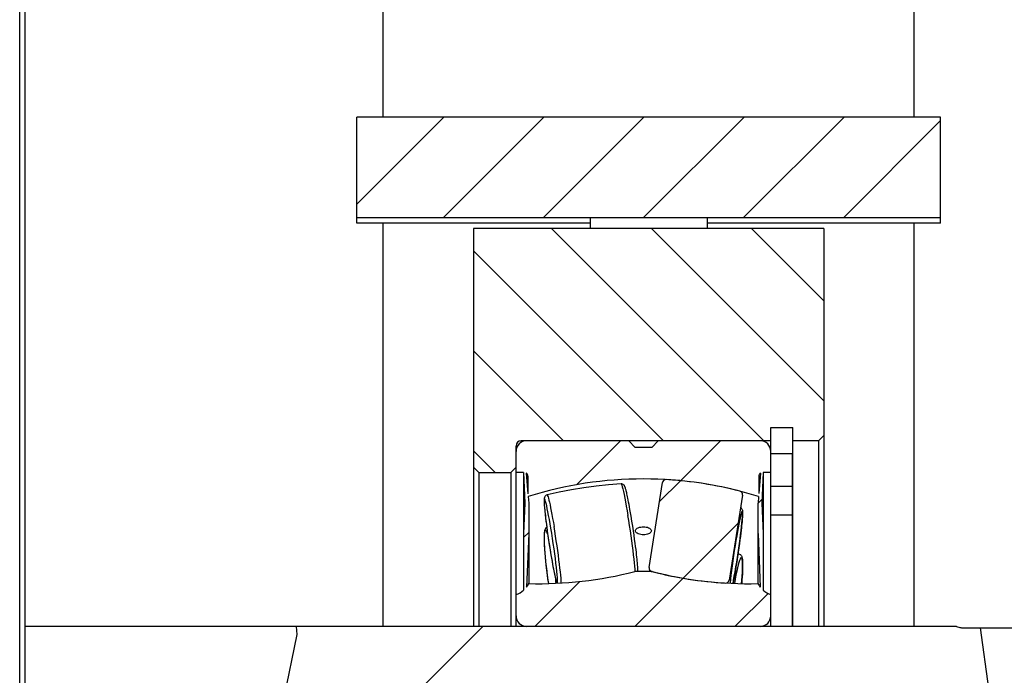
# Model space of a CAD drawing. Extents: x 0 to 594, y 0 to 420.
# Tile 7 of 93: x 60 to 88, y 206 to 225. Entities that reach past the tile are written whole.
import ezdxf

# ---------------------------------------------------------------- set-up
doc = ezdxf.new("R2010")
doc.units = 0
doc.header["$LTSCALE"] = 32.67
doc.layers.get('0').update_dxf_attribs({"linetype": 'CONTINUOUS'})
pattern_1 = [(45, (0, 0), (-1.4142135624, 1.4142135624), [])]

msp = doc.modelspace()

# ---------------------------------------------------------------- hatches: boundary and pattern name
at = {"linetype": 'CONTINUOUS'}
h = msp.add_hatch(dxfattribs=at)
h.set_pattern_fill('default__12', color=2, scale=2, angle=45, style=0, pattern_type=0)
h.set_pattern_definition(pattern_1)
h.paths.add_polyline_path([(86.2218417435, 219.2375129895), (69.7218417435, 219.2375129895), (69.7218417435, 222.0875129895), (86.2218417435, 222.0875129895)])
h = msp.add_hatch(dxfattribs=at)
h.set_pattern_fill('default__8', color=2, scale=2, angle=135, style=0, pattern_type=0)
h.set_pattern_definition([(135, (0, 0), (-1.4142135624, -1.4142135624), [])])
edge = h.paths.add_edge_path()
edge.add_line((82.7718417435, 188.9375129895), (82.9218417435, 188.7875129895))
edge.add_line((82.9218417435, 188.7875129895), (82.9218417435, 183.6875129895))
edge.add_line((82.9218417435, 183.6875129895), (73.0218417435, 183.6875129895))
edge.add_line((73.0218417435, 183.6875129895), (73.0218417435, 189.6875129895))
edge.add_line((73.0218417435, 189.6875129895), (73.1718417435, 189.8375129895))
edge.add_line((73.1718417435, 189.8375129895), (74.0718417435, 189.8375129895))
edge.add_line((74.0718417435, 189.8375129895), (74.2218417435, 189.6875129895))
edge.add_line((74.2218417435, 189.6875129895), (74.2218417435, 189.0875129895))
edge.add_spline(control_points=[(74.2218417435, 189.0875129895), (74.2218731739, 189.0761079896), (74.2243553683, 189.0539395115), (74.2355617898, 189.0218588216), (74.2535759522, 188.9932077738), (74.2775365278, 188.9692471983), (74.3061875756, 188.9512330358), (74.3382682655, 188.9400266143), (74.3604367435, 188.93754442), (74.3718417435, 188.9375129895)], knot_values=[0, 0, 0, 0, 0.1428571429, 0.2857142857, 0.4285714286, 0.5714285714, 0.7142857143, 0.8571428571, 1, 1, 1, 1], degree=3, periodic=0)
edge.add_line((74.3718417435, 188.9375129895), (81.4218417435, 188.9375129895))
edge.add_line((81.4218417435, 188.9375129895), (81.4218417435, 188.5625129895))
edge.add_line((81.4218417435, 188.5625129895), (82.0443417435, 188.5625129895))
edge.add_line((82.0443417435, 188.5625129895), (82.0443417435, 188.9375129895))
edge.add_line((82.0443417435, 188.9375129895), (82.7718417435, 188.9375129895))
edge = h.paths.add_edge_path()
edge.add_line((82.9218417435, 213.0875129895), (82.7718417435, 212.9375129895))
edge.add_line((82.7718417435, 212.9375129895), (82.0443417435, 212.9375129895))
edge.add_line((82.0443417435, 212.9375129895), (82.0443417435, 213.3125129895))
edge.add_line((82.0443417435, 213.3125129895), (81.4218417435, 213.3125129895))
edge.add_line((81.4218417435, 213.3125129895), (81.4218417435, 212.9375129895))
edge.add_line((81.4218417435, 212.9375129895), (74.3718417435, 212.9375129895))
edge.add_spline(control_points=[(74.3718417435, 212.9375129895), (74.3604367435, 212.937481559), (74.3382682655, 212.9349993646), (74.3061875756, 212.9237929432), (74.2775365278, 212.9057787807), (74.2535759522, 212.8818182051), (74.2355617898, 212.8531671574), (74.2243553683, 212.8210864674), (74.2218731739, 212.7989179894), (74.2218417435, 212.7875129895)], knot_values=[0, 0, 0, 0, 0.1428571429, 0.2857142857, 0.4285714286, 0.5714285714, 0.7142857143, 0.8571428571, 1, 1, 1, 1], degree=3, periodic=0)
edge.add_line((74.2218417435, 212.7875129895), (74.2218417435, 212.1875129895))
edge.add_line((74.2218417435, 212.1875129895), (74.0718417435, 212.0375129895))
edge.add_line((74.0718417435, 212.0375129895), (73.1718417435, 212.0375129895))
edge.add_line((73.1718417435, 212.0375129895), (73.0218417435, 212.1875129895))
edge.add_line((73.0218417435, 212.1875129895), (73.0218417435, 218.9375129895))
edge.add_line((73.0218417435, 218.9375129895), (82.9218417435, 218.9375129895))
edge.add_line((82.9218417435, 218.9375129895), (82.9218417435, 213.0875129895))
h = msp.add_hatch(dxfattribs=at)
h.set_pattern_fill('default__6', color=2, scale=2, angle=45, style=0, pattern_type=0)
h.set_pattern_definition(pattern_1)
edge = h.paths.add_edge_path()
edge.add_line((78.3573451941, 190.120666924), (77.9809857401, 192.5195629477))
edge.add_spline(control_points=[(77.9809719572, 192.5196507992), (77.9791336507, 192.5323373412), (77.979768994, 192.5565310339), (77.9942312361, 192.5913872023), (78.0204826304, 192.618497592), (78.0424362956, 192.6286845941), (78.0548102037, 192.6320333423)], knot_values=[0, 0, 0, 0, 0.25, 0.5, 0.75, 1, 1, 1, 1], degree=3, periodic=0)
edge.add_arc((80.7837417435, 182.0585129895), 10.92, 93.3610238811, 104.4717223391)
edge.add_spline(control_points=[(80.1435316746, 192.959729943), (80.1563365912, 192.9603314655), (80.1803551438, 192.9573569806), (80.2136475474, 192.9395883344), (80.2380892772, 192.9108357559), (80.2461031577, 192.8879990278), (80.2482382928, 192.875359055)], knot_values=[0, 0, 0, 0, 0.25, 0.5, 0.75, 1, 1, 1, 1], degree=3, periodic=0)
edge.add_line((80.2482520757, 192.8752712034), (80.6246115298, 190.4763751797))
edge.add_spline(control_points=[(80.6246115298, 190.4763751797), (80.6264498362, 190.4636886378), (80.6258144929, 190.4394949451), (80.6113522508, 190.4046387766), (80.5851008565, 190.377528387), (80.5631471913, 190.3673413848), (80.5507732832, 190.3639926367)], knot_values=[0, 0, 0, 0, 0.25, 0.5, 0.75, 1, 1, 1, 1], degree=3, periodic=0)
edge.add_arc((77.8218417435, 200.9375129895), 10.92, 273.3610238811, 284.4717223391)
edge.add_spline(control_points=[(78.4620518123, 190.036296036), (78.4492468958, 190.0356945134), (78.4252283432, 190.0386689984), (78.3919359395, 190.0564376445), (78.3674942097, 190.0851902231), (78.3594803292, 190.1080269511), (78.3573451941, 190.120666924)], knot_values=[0, 0, 0, 0, 0.25, 0.5, 0.75, 1, 1, 1, 1], degree=3, periodic=0)
edge = h.paths.add_edge_path()
edge.add_line((77.9809857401, 209.3554630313), (78.3573451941, 211.754359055))
edge.add_spline(control_points=[(78.3573451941, 211.754359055), (78.3594803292, 211.7669990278), (78.3674942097, 211.7898357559), (78.3919359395, 211.8185883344), (78.4252283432, 211.8363569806), (78.4492468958, 211.8393314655), (78.4620518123, 211.838729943)], knot_values=[0, 0, 0, 0, 0.25, 0.5, 0.75, 1, 1, 1, 1], degree=3, periodic=0)
edge.add_arc((77.8218417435, 200.9375129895), 10.92, 75.5282776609, 86.6389761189)
edge.add_spline(control_points=[(80.5507732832, 211.5110333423), (80.5631471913, 211.5076845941), (80.5851008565, 211.497497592), (80.6113522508, 211.4703872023), (80.6258144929, 211.4355310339), (80.6264498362, 211.4113373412), (80.6246115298, 211.3986507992)], knot_values=[0, 0, 0, 0, 0.25, 0.5, 0.75, 1, 1, 1, 1], degree=3, periodic=0)
edge.add_line((80.6246115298, 211.3986507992), (80.2482520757, 208.9997547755))
edge.add_spline(control_points=[(80.2482382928, 208.999666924), (80.2461031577, 208.9870269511), (80.2380892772, 208.9641902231), (80.2136475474, 208.9354376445), (80.1803551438, 208.9176689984), (80.1563365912, 208.9146945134), (80.1435316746, 208.915296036)], knot_values=[0, 0, 0, 0, 0.25, 0.5, 0.75, 1, 1, 1, 1], degree=3, periodic=0)
edge.add_arc((80.7837417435, 219.8165129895), 10.92, 255.5282776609, 266.6389761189)
edge.add_spline(control_points=[(78.0548102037, 209.2429926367), (78.0424362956, 209.2463413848), (78.0204826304, 209.256528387), (77.9942312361, 209.2836387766), (77.979768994, 209.3184949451), (77.9791336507, 209.3426886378), (77.9809719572, 209.3553751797)], knot_values=[0, 0, 0, 0, 0.25, 0.5, 0.75, 1, 1, 1, 1], degree=3, periodic=0)
edge = h.paths.add_edge_path()
edge.add_line((81.2061417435, 212.0375129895), (81.1702167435, 211.1750129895))
edge.add_line((81.1702167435, 211.1750129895), (81.2061417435, 210.3125129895))
edge.add_line((81.2061417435, 210.3125129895), (81.2061417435, 208.7165105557))
edge.add_spline(control_points=[(81.2061417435, 208.7165105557), (81.2379736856, 208.6885207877), (81.3057556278, 208.6390314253), (81.3817736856, 208.6025224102), (81.4218417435, 208.5875129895)], knot_values=[0, 0, 0, 0, 0.5, 1, 1, 1, 1], degree=3, periodic=0)
edge.add_line((81.4218417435, 208.5875129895), (81.4218417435, 207.9875129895))
edge.add_spline(control_points=[(81.4218417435, 207.9875129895), (81.421602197, 207.9550988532), (81.4120114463, 207.8937367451), (81.3685088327, 207.8081204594), (81.3012342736, 207.7408459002), (81.2156179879, 207.6973432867), (81.1542558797, 207.6877525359), (81.1218417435, 207.6875129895)], knot_values=[0, 0, 0, 0, 0.2, 0.4, 0.6, 0.8, 1, 1, 1, 1], degree=3, periodic=0)
edge.add_line((81.1218417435, 207.6875129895), (74.5218417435, 207.6875129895))
edge.add_spline(control_points=[(74.5218417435, 207.6875129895), (74.4894276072, 207.6877525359), (74.4280654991, 207.6973432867), (74.3424492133, 207.7408459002), (74.2751746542, 207.8081204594), (74.2316720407, 207.8937367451), (74.2220812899, 207.9550988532), (74.2218417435, 207.9875129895)], knot_values=[0, 0, 0, 0, 0.2, 0.4, 0.6, 0.8, 1, 1, 1, 1], degree=3, periodic=0)
edge.add_line((74.2218417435, 207.9875129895), (74.2218417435, 208.5875129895))
edge.add_spline(control_points=[(74.2218417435, 208.5875129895), (74.2618783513, 208.6025106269), (74.3378399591, 208.6389858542), (74.4055783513, 208.6884209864), (74.4373917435, 208.7163785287)], knot_values=[0, 0, 0, 0, 0.5, 1, 1, 1, 1], degree=3, periodic=0)
edge.add_line((74.4373917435, 208.7163785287), (74.4373917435, 210.3125129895))
edge.add_line((74.4373917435, 210.3125129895), (74.4733167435, 211.1750129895))
edge.add_line((74.4733167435, 211.1750129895), (74.4373917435, 212.0375129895))
edge.add_line((74.4373917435, 212.0375129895), (74.2218417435, 212.0375129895))
edge.add_line((74.2218417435, 212.0375129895), (74.2218417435, 212.6375129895))
edge.add_spline(control_points=[(74.2218417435, 212.6375129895), (74.2220812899, 212.6699271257), (74.2316720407, 212.7312892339), (74.2751746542, 212.8169055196), (74.3424492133, 212.8841800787), (74.4280654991, 212.9276826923), (74.4894276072, 212.937273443), (74.5218417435, 212.9375129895)], knot_values=[0, 0, 0, 0, 0.2, 0.4, 0.6, 0.8, 1, 1, 1, 1], degree=3, periodic=0)
edge.add_line((74.5218417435, 212.9375129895), (77.4093417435, 212.9375129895))
edge.add_line((77.4093417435, 212.9375129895), (77.5849996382, 212.7500129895))
edge.add_line((77.5849996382, 212.7500129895), (78.0586838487, 212.7500129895))
edge.add_line((78.0586838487, 212.7500129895), (78.2343417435, 212.9375129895))
edge.add_line((78.2343417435, 212.9375129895), (81.1218417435, 212.9375129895))
edge.add_spline(control_points=[(81.1218417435, 212.9375129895), (81.1542558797, 212.937273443), (81.2156179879, 212.9276826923), (81.3012342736, 212.8841800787), (81.3685088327, 212.8169055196), (81.4120114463, 212.7312892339), (81.421602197, 212.6699271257), (81.4218417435, 212.6375129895)], knot_values=[0, 0, 0, 0, 0.2, 0.4, 0.6, 0.8, 1, 1, 1, 1], degree=3, periodic=0)
edge.add_line((81.4218417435, 212.6375129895), (81.4218417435, 212.0375129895))
edge.add_line((81.4218417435, 212.0375129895), (81.2061417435, 212.0375129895))
edge.add_line((81.0624417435, 210.3125129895), (81.0624417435, 211.1705239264))
edge.add_line((81.0624417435, 211.1705239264), (81.0781990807, 211.3606622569))
edge.add_arc((77.8218417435, 200.9380123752), 10.9195006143, 72.6495850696, 107.3512187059)
edge.add_line((74.5653381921, 211.360616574), (74.5810917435, 211.1705239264))
edge.add_line((74.5810917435, 211.1705239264), (74.5810917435, 210.3125129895))
edge.add_line((74.5810917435, 210.3125129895), (74.5181136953, 208.8005139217))
edge.add_arc((73.9810315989, 209.2350149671), 0.690831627, 321.0270361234, 330.9879934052)
edge.add_arc((74.8597917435, 219.8165129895), 10.92, 268.5589778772, 284.4185149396)
edge.add_line((77.5789030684, 209.2404629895), (78.0647804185, 209.2404629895))
edge.add_arc((80.7838917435, 219.8165129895), 10.92, 255.5814850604, 271.4410221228)
edge.add_arc((81.6626518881, 209.2350149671), 0.690831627, 209.0120065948, 218.9521052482)
edge.add_line((81.1254116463, 208.8007094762), (81.0624417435, 210.3125129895))
edge.add_line((81.0849417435, 211.442023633), (81.1330887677, 212.0229970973))
edge.add_spline(control_points=[(81.1330887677, 212.0229970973), (81.1230374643, 212.0167673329), (81.1060549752, 212.0020997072), (81.0887828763, 211.9714154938), (81.0850533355, 211.9492878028), (81.0849417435, 211.9374629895)], knot_values=[0, 0, 0, 0, 0.3333333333, 0.6666666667, 1, 1, 1, 1], degree=3, periodic=0)
edge.add_line((81.0849417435, 211.9374629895), (81.0849417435, 211.442023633))
edge.add_line((74.510436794, 212.0230927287), (74.5587417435, 211.440213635))
edge.add_line((74.5587417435, 211.440213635), (74.5587417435, 211.9374629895))
edge.add_spline(control_points=[(74.5587417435, 211.9374629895), (74.5586293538, 211.9493105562), (74.5548869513, 211.9714757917), (74.5375536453, 212.0022023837), (74.5205186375, 212.0168690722), (74.510436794, 212.0230927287)], knot_values=[0, 0, 0, 0, 0.3333333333, 0.6666666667, 1, 1, 1, 1], degree=3, periodic=0)
edge = h.paths.add_edge_path()
edge.add_line((81.2061417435, 191.5625129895), (81.1702167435, 190.7000129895))
edge.add_line((81.1702167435, 190.7000129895), (81.2061417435, 189.8375129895))
edge.add_line((81.2061417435, 189.8375129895), (81.4218417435, 189.8375129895))
edge.add_line((81.4218417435, 189.8375129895), (81.4218417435, 189.2375129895))
edge.add_spline(control_points=[(81.4218417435, 189.2375129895), (81.421602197, 189.2050988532), (81.4120114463, 189.1437367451), (81.3685088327, 189.0581204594), (81.3012342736, 188.9908459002), (81.2156179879, 188.9473432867), (81.1542558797, 188.9377525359), (81.1218417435, 188.9375129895)], knot_values=[0, 0, 0, 0, 0.2, 0.4, 0.6, 0.8, 1, 1, 1, 1], degree=3, periodic=0)
edge.add_line((81.1218417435, 188.9375129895), (78.2343417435, 188.9375129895))
edge.add_line((78.2343417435, 188.9375129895), (78.0586838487, 189.1250129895))
edge.add_line((78.0586838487, 189.1250129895), (77.5849996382, 189.1250129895))
edge.add_line((77.5849996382, 189.1250129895), (77.4093417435, 188.9375129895))
edge.add_line((77.4093417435, 188.9375129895), (74.5218417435, 188.9375129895))
edge.add_spline(control_points=[(74.5218417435, 188.9375129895), (74.4894276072, 188.9377525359), (74.4280654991, 188.9473432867), (74.3424492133, 188.9908459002), (74.2751746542, 189.0581204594), (74.2316720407, 189.1437367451), (74.2220812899, 189.2050988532), (74.2218417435, 189.2375129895)], knot_values=[0, 0, 0, 0, 0.2, 0.4, 0.6, 0.8, 1, 1, 1, 1], degree=3, periodic=0)
edge.add_line((74.2218417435, 189.2375129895), (74.2218417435, 189.8375129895))
edge.add_line((74.2218417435, 189.8375129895), (74.4373917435, 189.8375129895))
edge.add_line((74.4373917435, 189.8375129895), (74.4733167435, 190.7000129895))
edge.add_line((74.4733167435, 190.7000129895), (74.4373917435, 191.5625129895))
edge.add_line((74.4373917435, 191.5625129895), (74.4373917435, 193.1586474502))
edge.add_spline(control_points=[(74.4373917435, 193.1586474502), (74.4055783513, 193.1866049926), (74.3378399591, 193.2360401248), (74.2618783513, 193.2725153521), (74.2218417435, 193.2875129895)], knot_values=[0, 0, 0, 0, 0.5, 1, 1, 1, 1], degree=3, periodic=0)
edge.add_line((74.2218417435, 193.2875129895), (74.2218417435, 193.8875129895))
edge.add_spline(control_points=[(74.2218417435, 193.8875129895), (74.2220812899, 193.9199271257), (74.2316720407, 193.9812892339), (74.2751746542, 194.0669055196), (74.3424492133, 194.1341800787), (74.4280654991, 194.1776826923), (74.4894276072, 194.187273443), (74.5218417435, 194.1875129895)], knot_values=[0, 0, 0, 0, 0.2, 0.4, 0.6, 0.8, 1, 1, 1, 1], degree=3, periodic=0)
edge.add_line((74.5218417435, 194.1875129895), (81.1218417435, 194.1875129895))
edge.add_spline(control_points=[(81.1218417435, 194.1875129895), (81.1542558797, 194.187273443), (81.2156179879, 194.1776826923), (81.3012342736, 194.1341800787), (81.3685088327, 194.0669055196), (81.4120114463, 193.9812892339), (81.421602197, 193.9199271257), (81.4218417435, 193.8875129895)], knot_values=[0, 0, 0, 0, 0.2, 0.4, 0.6, 0.8, 1, 1, 1, 1], degree=3, periodic=0)
edge.add_line((81.4218417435, 193.8875129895), (81.4218417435, 193.2875129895))
edge.add_spline(control_points=[(81.4218417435, 193.2875129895), (81.3817736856, 193.2725035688), (81.3057556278, 193.2359945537), (81.2379736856, 193.1865051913), (81.2061417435, 193.1585154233)], knot_values=[0, 0, 0, 0, 0.5, 1, 1, 1, 1], degree=3, periodic=0)
edge.add_line((81.2061417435, 193.1585154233), (81.2061417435, 191.5625129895))
edge.add_line((81.0624417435, 190.7045020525), (81.0624417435, 191.5625129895))
edge.add_line((81.0624417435, 191.5625129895), (81.1254116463, 193.0743165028))
edge.add_arc((81.6626518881, 192.6400110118), 0.690831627, 141.0478947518, 150.9879934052)
edge.add_arc((80.7838917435, 182.0585129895), 10.92, 88.5589778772, 104.4185149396)
edge.add_line((78.0647804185, 192.6345629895), (77.5789030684, 192.6345629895))
edge.add_arc((74.8597917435, 182.0585129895), 10.92, 75.5814850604, 91.4410221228)
edge.add_arc((73.9810315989, 192.6400110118), 0.690831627, 29.0120065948, 38.9729638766)
edge.add_line((74.5181136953, 193.0745120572), (74.5810917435, 191.5625129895))
edge.add_line((74.5810917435, 191.5625129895), (74.5810917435, 190.7045020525))
edge.add_line((74.5810917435, 190.7045020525), (74.5653381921, 190.5144094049))
edge.add_arc((77.8218417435, 200.9370136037), 10.9195006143, 252.6487812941, 287.3504149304)
edge.add_line((81.0781990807, 190.514363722), (81.0624417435, 190.7045020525))
edge.add_line((81.1330887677, 189.8520288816), (81.0849417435, 190.4330023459))
edge.add_line((81.0849417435, 190.4330023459), (81.0849417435, 189.9375629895))
edge.add_spline(control_points=[(81.0849417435, 189.9375629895), (81.0850533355, 189.9257381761), (81.0887828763, 189.9036104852), (81.1060549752, 189.8729262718), (81.1230374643, 189.858258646), (81.1330887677, 189.8520288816)], knot_values=[0, 0, 0, 0, 0.3333333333, 0.6666666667, 1, 1, 1, 1], degree=3, periodic=0)
edge.add_line((74.5587417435, 190.434812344), (74.510436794, 189.8519332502))
edge.add_spline(control_points=[(74.510436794, 189.8519332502), (74.5205186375, 189.8581569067), (74.5375536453, 189.8728235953), (74.5548869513, 189.9035501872), (74.5586293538, 189.9257154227), (74.5587417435, 189.9375629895)], knot_values=[0, 0, 0, 0, 0.3333333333, 0.6666666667, 1, 1, 1, 1], degree=3, periodic=0)
edge.add_line((74.5587417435, 189.9375629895), (74.5587417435, 190.434812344))
h = msp.add_hatch(dxfattribs=at)
h.set_pattern_fill('default__30', color=2, scale=11.88, angle=45, style=0, pattern_type=0)
h.set_pattern_definition([(45, (0, 0), (-8.4004285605, 8.4004285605), [])])
edge = h.paths.add_edge_path()
edge.add_arc((86.8611633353, 193.8500129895), 0.375, 90, 105.0000000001)
edge.add_line((86.7641061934, 194.2122351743), (86.6718417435, 194.1875129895))
edge.add_line((86.6718417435, 194.1875129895), (65.2469936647, 194.1875129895))
edge.add_spline(control_points=[(65.2469936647, 194.1875129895), (65.2489046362, 194.3278337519), (65.2646400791, 194.6476863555), (65.3201005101, 195.2368381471), (65.4190679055, 195.9601438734), (65.568312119, 196.826856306), (65.7672730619, 197.8170346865), (66.0118977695, 198.9081140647), (66.2315736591, 199.828927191), (66.4624743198, 200.7546899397), (66.6942520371, 201.6477001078), (66.9270189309, 202.5222328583), (67.1574847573, 203.3807003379), (67.3825651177, 204.2314340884), (67.5976608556, 205.0878381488), (67.7981972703, 205.9695441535), (67.9702892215, 206.9333242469), (68.0298531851, 207.4473536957), (68.0488609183, 207.6875129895)], knot_values=[0, 0, 0, 0, 0.0625, 0.125, 0.1875, 0.25, 0.3125, 0.375, 0.4375, 0.5, 0.5625, 0.625, 0.6875, 0.75, 0.8125, 0.875, 0.9375, 1, 1, 1, 1], degree=3, periodic=0)
edge.add_line((68.0488609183, 207.6875129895), (86.6718417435, 207.6875129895))
edge.add_line((86.6718417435, 207.6875129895), (86.7641061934, 207.6627908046))
edge.add_arc((86.8611633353, 208.0250129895), 0.375, 255, 269.9999999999)
edge.add_line((86.8611633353, 207.6500129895), (87.3617797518, 207.6500129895))
edge.add_spline(control_points=[(87.3617797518, 207.6500129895), (87.4226771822, 207.2406984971), (87.5310158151, 206.4040445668), (87.6659498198, 205.0903808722), (87.7349256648, 203.7318582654), (87.7517978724, 202.1789516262), (87.6970201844, 200.4234959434), (87.5584875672, 198.4085050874), (87.3367855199, 196.1919058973), (87.1914879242, 194.8707171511), (87.1146358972, 194.2250129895)], knot_values=[0, 0, 0, 0, 0.125, 0.25, 0.375, 0.5, 0.625, 0.75, 0.875, 1, 1, 1, 1], degree=3, periodic=0)
edge.add_line((87.1146358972, 194.2250129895), (86.8611633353, 194.2250129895))

# ---------------------------------------------------------------- linework, layer by layer
at = {"color": 7, "linetype": 'CONTINUOUS'}
for p, q in [((70.4718417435, 222.0875129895), (70.4718417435, 289.2875129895)), ((85.4718417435, 222.0875129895), (85.4718417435, 289.2875129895)), ((60.1968417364, 161.6375129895), (60.1968417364, 240.2375129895)), ((60.3468417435, 161.7878392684), (60.3468417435, 240.0871867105)), ((69.7218417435, 219.0875129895), (69.7218417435, 222.0875129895)), ((86.2218417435, 222.0875129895), (69.7218417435, 222.0875129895)), ((86.2218417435, 219.0875129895), (86.2218417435, 222.0875129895)), ((86.2218417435, 219.2375129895), (69.7218417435, 219.2375129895)), ((76.3218417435, 219.0875129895), (69.7218417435, 219.0875129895)), ((70.4718417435, 207.6875129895), (70.4718417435, 219.0875129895)), ((76.3218417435, 219.2375129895), (76.3218417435, 218.9375129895)), ((79.6218417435, 219.2375129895), (79.6218417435, 218.9375129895)), ((86.2218417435, 219.0875129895), (79.6218417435, 219.0875129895)), ((85.4718417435, 207.6875129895), (85.4718417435, 219.0875129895)), ((73.0218417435, 218.9375129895), (73.0218417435, 207.6875129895)), ((82.9218417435, 218.9375129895), (73.0218417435, 218.9375129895)), ((82.9218417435, 218.9375129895), (82.9218417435, 207.6875129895)), ((81.4218417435, 207.6875129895), (81.4218417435, 213.3125129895)), ((81.4218417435, 213.3125129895), (82.0443417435, 213.3125129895)), ((82.0443417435, 207.6875129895), (82.0443417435, 213.3125129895)), ((81.4218417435, 212.9375129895), (74.3718417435, 212.9375129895)), ((77.4093417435, 212.9375129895), (77.5849996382, 212.7500129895)), ((78.2343417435, 212.9375129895), (78.0586838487, 212.7500129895)), ((82.7718417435, 212.9375129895), (82.0443417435, 212.9375129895)), ((82.7718417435, 212.9375129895), (82.9218417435, 213.0875129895)), ((82.7718417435, 212.9375129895), (82.7718417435, 207.6875129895)), ((74.2218417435, 207.6875129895), (74.2218417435, 212.7875129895)), ((78.0586838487, 212.7500129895), (77.5849996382, 212.7500129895)), ((81.4218417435, 212.5752777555), (82.0218417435, 212.5752777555)), ((82.0218417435, 212.5752777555), (82.0218417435, 207.6875129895)), ((73.1718417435, 212.0375129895), (73.0218417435, 212.1875129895)), ((73.1718417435, 212.0375129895), (73.1718417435, 207.6875129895)), ((73.1718417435, 212.0375129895), (74.0718417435, 212.0375129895)), ((74.0718417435, 212.0375129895), (74.2218417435, 212.1875129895)), ((74.0718417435, 212.0375129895), (74.0718417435, 207.6875129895)), ((74.4373917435, 212.0375129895), (74.2218417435, 212.0375129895)), ((74.4373917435, 212.0375129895), (74.4733167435, 211.1750129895)), ((74.4373917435, 212.0375129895), (74.4373917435, 208.7163785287)), ((74.510436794, 212.0230927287), (74.5587417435, 211.440213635)), ((81.1330887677, 212.0229970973), (81.0849417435, 211.442023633)), ((81.2061417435, 212.0375129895), (81.1702167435, 211.1750129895)), ((81.2061417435, 212.0375129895), (81.2061417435, 208.7165105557)), ((81.4218417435, 212.0375129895), (81.2061417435, 212.0375129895)), ((74.5587417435, 211.9374629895), (74.5587417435, 211.440213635)), ((77.9809857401, 209.3554630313), (78.3573451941, 211.754359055)), ((81.0849417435, 211.9374629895), (81.0849417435, 211.442023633)), ((74.5653381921, 211.360616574), (74.5810917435, 211.1705239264)), ((80.6246115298, 211.3986507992), (80.2482520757, 208.9997547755)), ((81.0781990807, 211.3606622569), (81.0624417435, 211.1705239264)), ((74.4733167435, 211.1750129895), (74.4373917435, 210.3125129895)), ((74.5810917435, 211.1705239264), (74.5810917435, 208.8929753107)), ((81.0624417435, 208.8932313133), (81.0624417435, 211.1705239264)), ((81.1702167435, 211.1750129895), (81.2061417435, 210.3125129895)), ((81.4218417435, 210.8395038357), (82.0218417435, 210.8395038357)), ((74.5810917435, 210.3125129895), (74.5181136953, 208.8005139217)), ((81.0624417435, 210.3125129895), (81.1254116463, 208.8007094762)), ((80.4956604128, 209.748554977), (80.513623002, 209.7447755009)), ((78.0647804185, 209.2404629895), (77.5789030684, 209.2404629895)), ((78.0015057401, 209.2404629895), (78.004979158, 209.2739730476)), ((80.606511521, 208.9949647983), (80.5985793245, 208.8990362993)), ((86.6718417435, 207.6875129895), (60.3468417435, 207.6875129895)), ((68.013375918, 207.6875129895), (68.0276763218, 207.4634324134)), ((86.6718417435, 207.6875129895), (86.7641061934, 207.6627908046)), ((86.8611633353, 207.6500129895), (117.9825201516, 207.6500129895)), ((87.5792777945, 205.9349178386), (87.3519096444, 207.6500129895)), ((68.0276763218, 207.4634324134), (67.2776111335, 203.8360060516))]:
    msp.add_line(p, q, dxfattribs=at)
at = {"color": 9, "linetype": 'CONTINUOUS'}
for p, q in [((74.3718417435, 212.8963044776), (74.3718417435, 212.9375129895)), ((82.0218417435, 211.6435038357), (81.4218417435, 211.6435038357)), ((77.4081485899, 210.6833890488), (77.3851043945, 210.823911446)), ((80.4577109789, 210.2476529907), (80.4364249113, 210.1210590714)), ((80.4987208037, 209.4249676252), (80.4784361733, 209.3426347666)), ((80.2815582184, 209.0202182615), (80.2699445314, 208.9114743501))]:
    msp.add_line(p, q, dxfattribs=at)
at = {"color": 7, "linetype": 'CONTINUOUS'}
for points in [[(77.1894347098, 211.7157619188), (76.8377416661, 211.6920425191), (76.4869532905, 211.6569555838), (76.1374386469, 211.6105336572), (75.789566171, 211.5528213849), (75.4437027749, 211.4838754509), (75.1002129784, 211.4037644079)], [(77.4740552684, 210.8081563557), (77.4579768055, 210.9030887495), (77.4428718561, 210.9898172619), (77.4288412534, 211.0681837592), (77.4158288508, 211.1388887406), (77.4037856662, 211.202532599), (77.3926723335, 211.2596210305), (77.3824293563, 211.3107269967), (77.3730070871, 211.3563391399), (77.3643442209, 211.3969727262), (77.3563880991, 211.4330732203), (77.3490797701, 211.4650890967), (77.342366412, 211.493416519), (77.3361924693, 211.5184399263), (77.3305047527, 211.5405103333), (77.3252499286, 211.5599560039), (77.3203704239, 211.5770956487), (77.3158115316, 211.5922106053), (77.3114980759, 211.6056170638), (77.3073630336, 211.6175640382), (77.3032787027, 211.6284178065), (77.2991318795, 211.6384191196), (77.2946484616, 211.6480627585), (77.2895360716, 211.6576492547), (77.2831947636, 211.6677139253), (77.2745922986, 211.678799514), (77.2633938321, 211.6899808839), (77.2491092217, 211.7004561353), (77.2316992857, 211.7090427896), (77.2116824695, 211.7144882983), (77.1894347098, 211.7157619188)], [(75.0201696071, 211.3126526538), (75.0183844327, 211.3013289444), (75.0171548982, 211.2898102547), (75.0163282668, 211.2776959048), (75.0158203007, 211.2643960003), (75.0156126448, 211.2496139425), (75.015709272, 211.232924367), (75.0161332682, 211.2140195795), (75.0169202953, 211.192522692), (75.0181148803, 211.1680849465)], [(75.1002129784, 211.4037644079), (75.077712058, 211.3952347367), (75.0591369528, 211.38288118), (75.0444718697, 211.3679701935), (75.0339812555, 211.3523590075), (75.0272125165, 211.3378671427), (75.0228755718, 211.3245646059), (75.0201696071, 211.3126526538)], [(75.0181148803, 211.1680849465), (75.0197706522, 211.1403198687), (75.0219493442, 211.1088209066), (75.0247202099, 211.0731631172), (75.0281626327, 211.0328707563), (75.0323624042, 210.9874669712), (75.0374182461, 210.9364042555), (75.0434333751, 210.8791594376), (75.050527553, 210.8151199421), (75.0588210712, 210.7437409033), (75.0684544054, 210.6643765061), (75.0795603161, 210.5765248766), (75.0922949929, 210.4795815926), (75.1067906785, 210.3732191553), (75.1232034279, 210.2570351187), (75.1417536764, 210.1303330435), (75.1622017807, 209.9956294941), (75.1842532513, 209.8556334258), (75.2077282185, 209.7122376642)], [(80.5693303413, 211.0462913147), (80.5824263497, 211.0375717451), (80.5970551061, 211.022681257), (80.607510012, 211.0071114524), (80.614262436, 210.9926443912), (80.6185844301, 210.9793728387), (80.6212734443, 210.9675194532)], [(80.6212734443, 210.9675194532), (80.623045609, 210.9562681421), (80.6242672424, 210.9448271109), (80.6250904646, 210.9327979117), (80.62559957, 210.9195910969), (80.6258131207, 210.9049098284), (80.6257274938, 210.8883279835), (80.625319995, 210.8695385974), (80.6245555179, 210.8481651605), (80.6233901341, 210.8238586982)], [(77.6644406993, 209.2404629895), (77.6649040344, 209.2472721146), (77.6654090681, 209.2605457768), (77.6656146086, 209.2752972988), (77.6655166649, 209.2919506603), (77.6650922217, 209.3108126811), (77.6643057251, 209.3322591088), (77.663112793, 209.3566375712), (77.6614599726, 209.3843332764), (77.6592857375, 209.4157514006), (77.656521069, 209.4513154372), (77.6530868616, 209.4914994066), (77.6488976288, 209.5367784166), (77.6438550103, 209.5876978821), (77.6378561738, 209.6447789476), (77.6307818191, 209.7086316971), (77.6225121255, 209.7797987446), (77.6129071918, 209.8589230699), (77.6018348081, 209.9465042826), (77.5891394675, 210.0431438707), (77.5746895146, 210.1491675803), (77.5583296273, 210.2649755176), (77.5398422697, 210.3912479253), (77.5194604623, 210.5255165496), (77.49747116, 210.6651203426), (77.4740552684, 210.8081563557)], [(80.6233901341, 210.8238586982), (80.6217708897, 210.7962322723), (80.6196368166, 210.7648791), (80.6169194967, 210.7293738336), (80.6135404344, 210.6892395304), (80.6094147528, 210.6439979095), (80.6044447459, 210.5930996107), (80.5985281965, 210.5360192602), (80.5915464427, 210.4721413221), (80.5833802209, 210.4009177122), (80.573890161, 210.3216982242), (80.5629444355, 210.2339765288), (80.5503878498, 210.1371423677), (80.5360888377, 210.0308629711), (80.51989199, 209.9147288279), (80.5015841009, 209.7880765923), (80.4813834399, 209.6533019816), (80.4595606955, 209.5129995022), (80.4362998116, 209.3691278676)], [(75.0895253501, 210.5006656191), (75.0807957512, 210.4948614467), (75.0639377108, 210.4775281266), (75.0515087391, 210.4589373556), (75.0428996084, 210.4409271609), (75.0365070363, 210.4227814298), (75.0315027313, 210.4038064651), (75.0274322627, 210.383329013), (75.0240222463, 210.3604703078), (75.0211843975, 210.3346624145), (75.0188807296, 210.305155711), (75.0171409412, 210.271370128), (75.016021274, 210.2326231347)], [(77.5968417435, 210.3925026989), (77.6003065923, 210.412169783), (77.610592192, 210.4312281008), (77.6274073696, 210.4491160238), (77.6501460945, 210.4652103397), (77.6778733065, 210.4789580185), (77.7098550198, 210.4900782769), (77.7453083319, 210.4982945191), (77.7831065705, 210.5033230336), (77.8221198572, 210.5050026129), (77.8611083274, 210.503276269), (77.8988141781, 210.4982148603), (77.9341807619, 210.4899769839), (77.9661702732, 210.4788077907), (77.9938611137, 210.4650187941), (78.0164414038, 210.448973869), (78.0331354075, 210.4311678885), (78.0433827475, 210.412153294), (78.0468417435, 210.3925026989)], [(78.0468417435, 210.3925026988), (78.0434079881, 210.3729233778), (78.033196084, 210.3539205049), (78.0164692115, 210.3360554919), (77.9937981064, 210.3199492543), (77.9660716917, 210.3061564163), (77.9340287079, 210.2949846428), (77.898443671, 210.2867232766), (77.8605373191, 210.2816789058), (77.8216146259, 210.2800027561), (77.7827199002, 210.2817163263), (77.7449199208, 210.2867813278), (77.7094284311, 210.2950498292), (77.6773564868, 210.3062631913), (77.6496481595, 210.3200900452), (77.6271450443, 210.3361152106), (77.6105195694, 210.3538764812), (77.600295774, 210.3728661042), (77.5968417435, 210.3925026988)], [(75.016021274, 210.2326231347), (75.0156074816, 210.1882650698), (75.0160070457, 210.1376127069)], [(75.0160070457, 210.1376127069), (75.0173492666, 210.079927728), (75.0197836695, 210.0144953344), (75.0234839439, 209.9405113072), (75.0286410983, 209.8572718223), (75.0354760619, 209.7639651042), (75.0442232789, 209.6599668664), (75.0551376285, 209.5447360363), (75.0686427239, 209.4165273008), (75.0844735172, 209.280118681), (75.1022579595, 209.1398846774), (75.1216903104, 208.9988123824), (75.1362626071, 208.9010097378)], [(75.2077282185, 209.7122376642), (75.2238633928, 209.616971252), (75.2390206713, 209.5299445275), (75.253098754, 209.4513161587), (75.2661541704, 209.3803815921), (75.278236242, 209.3165369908), (75.2893845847, 209.2592739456), (75.299659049, 209.2080164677), (75.3091095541, 209.1622734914), (75.3177977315, 209.1215272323), (75.3257765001, 209.0853301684), (75.3331050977, 209.0532317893), (75.3398365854, 209.0248342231), (75.3460267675, 208.9997513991), (75.3517290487, 208.9776309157), (75.3569969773, 208.9581432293), (75.3618883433, 208.9409684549), (75.3664580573, 208.9258242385), (75.3707815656, 208.9123933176), (75.3711394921, 208.9113598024)], [(80.513623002, 209.7447755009), (80.5396783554, 209.7352875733), (80.5610282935, 209.7210743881), (80.57783894, 209.7037596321), (80.5902086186, 209.6852126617), (80.5987474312, 209.667296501), (80.60507443, 209.6492803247), (80.6100233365, 209.630457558), (80.6140476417, 209.6101568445), (80.6174210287, 209.5874979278), (80.6202320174, 209.5619145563), (80.6225193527, 209.5326577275), (80.6242543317, 209.4991492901), (80.6253820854, 209.4607082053)], [(80.4362998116, 209.3691278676), (80.4203485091, 209.2737752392), (80.4053673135, 209.1866937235), (80.3914567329, 209.1080420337), (80.3785602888, 209.0371097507), (80.3666286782, 208.9732880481), (80.3556223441, 208.9160647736), (80.3539798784, 208.9077712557)], [(80.6254580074, 209.3663971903), (80.6241733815, 209.3091055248), (80.6218174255, 209.2440946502), (80.6182190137, 209.1705577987), (80.6131897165, 209.0877867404), (80.606511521, 208.9949647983)], [(80.6253820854, 209.4607082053), (80.6258185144, 209.4166853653), (80.6254580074, 209.3663971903)]]:
    msp.add_lwpolyline(points, dxfattribs=at)
at = {"color": 9, "linetype": 'CONTINUOUS'}
for points in [[(77.1894347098, 211.7157619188), (77.1908371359, 211.7155377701), (77.1996696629, 211.7046575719), (77.2108341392, 211.6776031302), (77.224190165, 211.6347146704), (77.2395697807, 211.5765315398), (77.2567795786, 211.503785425), (77.2756031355, 211.4173911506), (77.2958037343, 211.3184351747), (77.3171273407, 211.2081619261), (77.339305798, 211.087958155), (77.3620601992, 210.9593354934), (77.3851043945, 210.823911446)], [(75.2076001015, 210.465284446), (75.1860254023, 210.5920143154), (75.1650188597, 210.7107507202), (75.1444585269, 210.8221298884), (75.1247102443, 210.9242431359), (75.1060313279, 211.0156915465), (75.0886254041, 211.0955820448), (75.0727265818, 211.1627528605), (75.0585007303, 211.2166111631), (75.0461511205, 211.2562664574), (75.0357996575, 211.2814499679), (75.0276119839, 211.2915709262), (75.0216601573, 211.286704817), (75.0180873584, 211.2667150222), (75.0168458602, 211.2316470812)], [(75.0168458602, 211.2316470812), (75.0180871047, 211.1817176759), (75.0216594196, 211.1189505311), (75.0276104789, 211.042819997), (75.0357972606, 210.954903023), (75.0461478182, 210.8561372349), (75.0584965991, 210.7479149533), (75.0727218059, 210.631426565), (75.0886202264, 210.5082154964), (75.1060260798, 210.3796747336), (75.1247052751, 210.247445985), (75.1444542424, 210.1130743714), (75.1650156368, 209.9782426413), (75.1860236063, 209.8454233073), (75.2076001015, 209.7137921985)], [(75.1002129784, 211.4037644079), (75.1072910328, 211.3989722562), (75.1160684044, 211.3819274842), (75.1265535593, 211.3528123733), (75.1386475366, 211.3119017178), (75.1522361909, 211.2595816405), (75.1671912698, 211.1963459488), (75.1833716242, 211.1227914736), (75.2006245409, 211.0396124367), (75.2187871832, 210.9475938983), (75.2376881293, 210.8476043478), (75.2571489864, 210.7405875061), (75.2769860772, 210.627553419), (75.2970121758, 210.5095689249)], [(80.6246115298, 210.8866462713), (80.6233869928, 210.9216587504), (80.6198627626, 210.9416130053), (80.6139918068, 210.946463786), (80.6059152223, 210.9363468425), (80.595703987, 210.9111863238), (80.5835214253, 210.8715717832), (80.5694876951, 210.8177711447), (80.5538032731, 210.7506734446), (80.536631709, 210.6708703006), (80.5182039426, 210.5795218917), (80.4987208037, 210.4775198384), (80.4784361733, 210.3662614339), (80.4577109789, 210.2476529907)], [(77.5895290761, 209.2410674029), (77.5857611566, 209.3073100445), (77.5793716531, 209.3892530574), (77.5705391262, 209.484139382), (77.5593746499, 209.5907757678), (77.546018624, 209.7078212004), (77.5306390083, 209.8338037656), (77.5134292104, 209.9671391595), (77.4946056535, 210.1061506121), (77.4744050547, 210.2490899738), (77.4530814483, 210.3941596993), (77.4309029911, 210.5395354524), (77.4081485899, 210.6833890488)], [(80.4364249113, 209.3706642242), (80.457709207, 209.5021307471), (80.4784329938, 209.6347844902), (80.4987165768, 209.7694485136), (80.5181990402, 209.9036536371), (80.5366265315, 210.0357194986), (80.5537981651, 210.1641027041), (80.5694829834, 210.2871636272), (80.5835173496, 210.4035106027), (80.5957007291, 210.5116019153), (80.6059128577, 210.6102480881), (80.6139903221, 210.6980581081), (80.6198620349, 210.7740948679), (80.6233867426, 210.8367824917), (80.6246115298, 210.8866462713)], [(75.1193009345, 210.284660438), (75.1060313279, 210.3246939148), (75.0886254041, 210.3670765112), (75.0727265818, 210.3947527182), (75.0585007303, 210.4076391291), (75.0461511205, 210.4053216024), (75.0357996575, 210.3880563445), (75.0276119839, 210.3557624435), (75.0216601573, 210.3090371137), (75.0180873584, 210.2485218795), (75.0168458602, 210.1740028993)], [(75.3970098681, 208.9124998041), (75.3983395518, 208.9463777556), (75.3970491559, 208.9991058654), (75.3930067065, 209.0676767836), (75.3863171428, 209.1508582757), (75.3770131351, 209.2478324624), (75.365280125, 209.3569122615), (75.3512578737, 209.4766003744), (75.3351160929, 209.6055095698), (75.3169495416, 209.742649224), (75.2971228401, 209.8853322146), (75.2759054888, 210.0313551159), (75.253677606, 210.1782762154), (75.2309678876, 210.322522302), (75.2076001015, 210.465284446)], [(75.5020483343, 208.9198252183), (75.4991278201, 208.9751132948), (75.493630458, 209.0493667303), (75.4859604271, 209.1352635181), (75.4762024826, 209.2318544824), (75.4644644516, 209.338072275), (75.4508760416, 209.4527431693), (75.4355874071, 209.5746000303), (75.4187674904, 209.7022963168), (75.4006021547, 209.834420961), (75.3812921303, 209.9695139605), (75.3610507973, 210.1060825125), (75.3401018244, 210.2426175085), (75.3186766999, 210.3776102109), (75.2970121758, 210.5095689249)], [(75.0168458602, 210.1740028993), (75.0180871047, 210.0868457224), (75.0216594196, 209.989944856), (75.0276104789, 209.8826005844), (75.0357972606, 209.7669120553), (75.0461478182, 209.6442098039), (75.0584965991, 209.516099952), (75.0727218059, 209.3840799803), (75.0886202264, 209.2498063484), (75.1060260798, 209.1148850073), (75.1247052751, 208.9809649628), (75.136108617, 208.9051727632)], [(80.4364249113, 210.1210590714), (80.4134447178, 209.9789072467), (80.3911484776, 209.8355727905), (80.3693776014, 209.6899612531), (80.3486078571, 209.5453559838), (80.3291767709, 209.4039807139), (80.3113404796, 209.2679198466), (80.2954332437, 209.1396699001), (80.2815582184, 209.0202182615)], [(75.2076001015, 209.7137921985), (75.2308927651, 209.577181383), (75.2534923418, 209.4500565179), (75.2755595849, 209.3315883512), (75.2966122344, 209.2242646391), (75.3163081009, 209.1299561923), (75.3343877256, 209.0496845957), (75.3505125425, 208.9850066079), (75.3645776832, 208.9361875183), (75.3736460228, 208.9114702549)], [(80.513623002, 209.7447755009), (80.5063496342, 209.7440527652), (80.493183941, 209.732032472)], [(80.6246115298, 209.4007512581), (80.6233869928, 209.4751540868), (80.6198627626, 209.5355725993), (80.6139918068, 209.5822205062), (80.6059152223, 209.6144566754), (80.595703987, 209.6316844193), (80.5835214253, 209.6339841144), (80.5694876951, 209.6210995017), (80.5538032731, 209.5934437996), (80.536631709, 209.5510998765), (80.5182039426, 209.4948025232), (80.4987208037, 209.4249676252)], [(80.3536570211, 208.9077854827), (80.3690364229, 208.9870840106), (80.3909658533, 209.1062036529), (80.413370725, 209.2337576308), (80.4364249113, 209.3706642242)], [(80.4784361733, 209.3426347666), (80.4577109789, 209.2491294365), (80.4364249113, 209.1440098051)], [(80.5979827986, 208.8990350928), (80.6059128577, 208.9941950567), (80.6139903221, 209.1097342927), (80.6198620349, 209.2169388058), (80.6233867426, 209.3137114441), (80.6246115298, 209.4007512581)], [(75.3543123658, 208.9106182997), (75.3512578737, 208.9409805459), (75.3434992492, 209.0099929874)], [(80.4364249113, 209.1440098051), (80.4134447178, 209.0200955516), (80.393956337, 208.9060096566)]]:
    msp.add_lwpolyline(points, dxfattribs=at)
at = {"color": 7, "linetype": 'CONTINUOUS'}
for centre, radius, start, end in [((74.5218417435, 212.6375129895), 0.3, 90, 180), ((74.3718417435, 212.7875129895), 0.15, 90, 180), ((81.1218417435, 212.6375129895), 0.3, 0, 90), ((74.4586917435, 211.9374629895), 0.10005, 0, 58.8559218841), ((81.1849917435, 211.9374629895), 0.10005, 121.2498066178, 180), ((77.8218417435, 200.9380123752), 10.9195006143, 72.6495850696, 107.3512187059), ((78.4561861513, 211.7388520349), 0.10005, 86.6389761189, 171.0836268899), ((77.8218417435, 200.9375129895), 10.92, 75.5282776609, 86.6389761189), ((80.5257705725, 211.4141578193), 0.10005, 351.0836268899, 75.5282776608), ((74.8597917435, 219.8165129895), 10.92, 268.5589778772, 284.4185149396), ((78.0798129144, 209.3398681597), 0.10005, 171.0836268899, 255.5282776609), ((80.7837417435, 219.8165129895), 10.92, 255.5282776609, 266.6389761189), ((80.7838917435, 219.8165129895), 10.92, 255.5814850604, 271.4410221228), ((80.1493973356, 209.015173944), 0.10005, 266.6389761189, 351.0836268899), ((73.9810315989, 209.2350149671), 0.690831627, 290.4004911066, 311.3452916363), ((73.9810315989, 209.2350149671), 0.690831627, 321.0270361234, 330.9879934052), ((81.6626518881, 209.2350149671), 0.690831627, 209.0120065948, 218.9521052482), ((81.6626518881, 209.2350149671), 0.690831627, 228.6381351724, 249.5995088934), ((74.5218417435, 207.9875129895), 0.3, 180, 270), ((81.1218417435, 207.9875129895), 0.3, 270, 360), ((86.8611633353, 208.0250129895), 0.375, 255, 270)]:
    msp.add_arc(centre, radius, start, end, dxfattribs=at)

doc.saveas('drawing.dxf')
